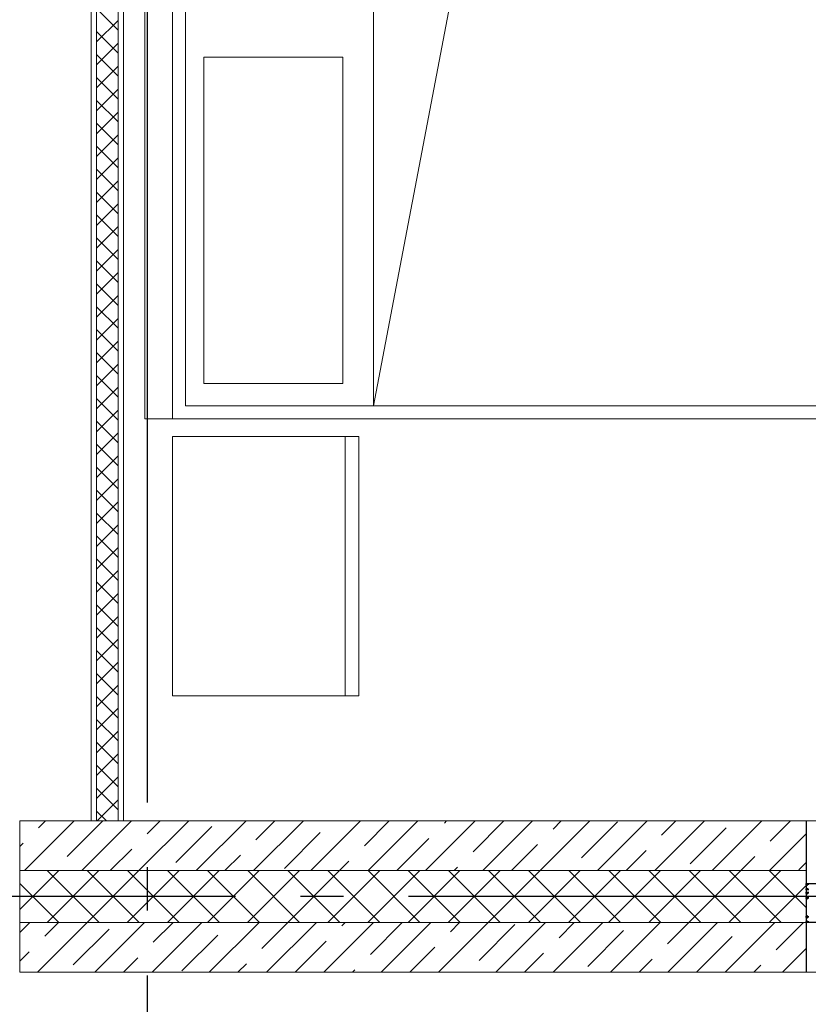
# Model space of a CAD drawing. Header units: millimetres. Extents: x 53645 to 137188, y 78097 to 135542.
# Tile 203 of 256: x 121883 to 123707, y 104205 to 106482. Entities that reach past the tile are written whole.
import ezdxf

# ---------------------------------------------------------------- set-up
doc = ezdxf.new("R2010")
doc.units = ezdxf.units.MM
doc.linetypes.add('CONTI', pattern=[0])
doc.linetypes.add('GOST2.303 5', pattern=[24, 20, -1.5, 1, -1.5])
doc.layers.add('axis_dim', color=40, linetype='CONTI')
doc.layers.add('PVC', color=7, linetype='Continuous')
for name, color, linetype, lineweight in [('doors_windows', 4, 'Continuous', 5), ('furniture', 36, 'Continuous', 0), ('Wall2', 40, 'Continuous', 5)]:
    doc.layers.add(name, color=color, linetype=linetype, lineweight=lineweight)

# ---------------------------------------------------------------- blocks, each defined once
blk = doc.blocks.new('2')
at = {"color": 0, "ltscale": 20}
for p, q in [((0, 900), (0, -900)), ((63.5, 900), (63.5, -900)), ((93.5, 870), (93.5, -870)), ((528.4, -870), (528.4, 870)), ((528.4, -870), (836.6, 745.2)), ((136.4, -63.4), (136.4, -817.8)), ((136.4, -63.4), (458, -63.4)), ((458, -817.8), (458, -63.4)), ((136.4, -817.8), (458, -817.8)), ((93.5, -870), (1933.5, -870)), ((0, -900), (63.5, -900)), ((63.5, -900), (2063.5, -900)), ((63.5, -940.8), (463.5, -940.8)), ((63.5, -940.8), (63.5, -1540.8)), ((463.5, -940.8), (463.5, -1540.8)), ((63.5, -1540.8), (463.5, -1540.8))]:
    blk.add_line(p, q, dxfattribs=at)
blk.add_lwpolyline([(463.5, -940.8), (494.9, -940.8), (494.9, -1540.8), (463.5, -1540.8)], close=True, dxfattribs=at)
blk = doc.blocks.new('*U37')
at = {"layer": 'PVC'}
for points in [[(1928.2, 0), (1999.9, 0, -0.414214), (2000.4, -0.5), (2000.4, -2.4), (2000.4, -2.7), (1998.9, -4.2), (1998.4, -4.2, -0.414214), (1997.9, -3.7), (1997.9, -3.3, -0.198912), (1997.9, -3.2), (1998.6, -2.5, 0.700208), (1998.3, -2), (1994.1, -2.4, 0.388879)], [(1994.1, -12), (1998, -12.3, 0.700208), (1998.3, -11.8), (1997.9, -11.4, -0.198912), (1997.9, -11.3), (1997.9, -10.9, -0.414214), (1998.4, -10.4), (1998.9, -10.4), (2000.4, -11.9), (2000.4, -14.4), (1998.9, -15.9), (1998.4, -15.9, -0.414214), (1997.9, -15.4), (1997.9, -15, -0.198912), (1997.9, -14.9), (1998.3, -14.5, 0.700208), (1998, -14), (1994.1, -14.3, 0.388879)], [(1994.1, -55.7), (1998, -56, 0.700208), (1998.3, -55.5), (1997.9, -55.1, -0.198912), (1997.9, -55), (1997.9, -54.6, -0.414214), (1998.4, -54.1), (1998.9, -54.1), (2000.4, -55.6), (2000.4, -58.1), (1998.9, -59.6), (1998.4, -59.6, -0.414214), (1997.9, -59.1), (1997.9, -58.7, -0.198912), (1997.9, -58.6), (1998.3, -58.2, 0.700208), (1998, -57.7), (1994.1, -58, 0.388879)], [(1994.1, -67.6), (1998.3, -68, 0.700208), (1998.6, -67.5), (1997.9, -66.8, -0.198912), (1997.9, -66.7), (1997.9, -66.3, -0.414214), (1998.4, -65.8), (1998.9, -65.8), (2000.4, -67.3), (2000.4, -67.6), (2000.4, -69.5, -0.414214), (1999.9, -70), (1994.2, -70, 0.414214)], [(1994.2, -75.4), (1999.9, -75.4, -0.414214), (2000.4, -75.9), (2000.4, -78.1), (1998.9, -79.6), (1998.4, -79.6, -0.414214), (1997.9, -79.1), (1997.9, -78.7, -0.198912), (1997.9, -78.6), (1998.6, -77.9, 0.700208), (1998.3, -77.4), (1994.1, -77.8, 0.388879)], [(1994.1, -87.6), (1998.3, -88, 0.700208), (1998.6, -87.5), (1997.9, -86.8, -0.198912), (1997.9, -86.7), (1997.9, -86.3, -0.414214), (1998.4, -85.8), (1998.9, -85.8), (2000.4, -87.3), (2000.4, -87.6), (2000.4, -89.5, -0.414214), (1999.9, -90), (1955.1, -90)]]:
    blk.add_lwpolyline(points, format="xyb", dxfattribs=at)

msp = doc.modelspace()

# ---------------------------------------------------------------- linework, layer by layer
at = {"layer": 'axis_dim', "linetype": 'GOST2.303 5', "lineweight": 25, "ltscale": 100}
for points in [[(122177.3, 113871.7), (122177.3, 102826.2)], [(127181.9, 104453.9), (108766.7, 104453.9)]]:
    msp.add_lwpolyline(points, dxfattribs=at)
at = {"layer": 'doors_windows', "lineweight": 20, "ltscale": 50}
msp.add_lwpolyline([(125702.3, 104628.9), (123702.3, 104628.9), (123702.3, 104278.9), (125702.3, 104278.9)], close=True, dxfattribs=at)
at = {"layer": 'Wall2', "ltscale": 100}
for points in [[(122047.7, 104628.9), (122047.7, 108288.9)], [(122060.2, 108288.9), (122060.2, 104628.9)], [(122060.2, 104628.9), (122060.2, 108288.9)], [(122110.2, 108288.9), (122110.2, 104628.9)], [(122110.2, 104628.9), (122110.2, 108288.9)], [(122122.7, 108288.9), (122122.7, 104628.9)], [(123702.7, 104628.9), (121882.7, 104628.9)], [(121882.7, 104628.9), (121882.7, 104513.9)], [(121893.3, 104513.9), (122008.3, 104628.9)], [(121926.3, 104613.2), (121942, 104628.9)], [(121992.6, 104546.9), (122074.6, 104628.9)], [(122025.9, 104513.9), (122140.9, 104628.9)], [(122060.2, 104628.9), (122047.7, 104628.9)], [(122110.2, 104628.9), (122060.2, 104628.9)], [(122060.2, 104628.9), (122060.2, 104628.9)], [(122122.7, 104628.9), (122110.2, 104628.9)], [(122158.5, 104513.9), (122273.5, 104628.9)], [(122177.6, 104599.3), (122207.2, 104628.9)], [(122243.9, 104533), (122326.7, 104615.9)], [(122291.1, 104513.9), (122406.1, 104628.9)], [(122423.7, 104513.9), (122538.7, 104628.9)], [(122428.8, 104585.4), (122472.4, 104628.9)], [(122556.2, 104513.9), (122671.2, 104628.9)], [(122680.1, 104571.5), (122737.5, 104628.9)], [(122688.8, 104513.9), (122803.8, 104628.9)], [(122821.4, 104513.9), (122936.4, 104628.9)], [(122865, 104623.8), (122870.1, 104628.9)], [(122931.3, 104557.5), (123002.7, 104628.9)], [(122954, 104513.9), (123069, 104628.9)], [(123086.6, 104513.9), (123201.6, 104628.9)], [(123116.3, 104609.9), (123135.3, 104628.9)], [(123182.6, 104543.6), (123265.4, 104626.5)], [(123219.2, 104513.9), (123334.2, 104628.9)], [(123351.7, 104513.9), (123466.7, 104628.9)], [(123367.5, 104596), (123400.5, 104628.9)], [(123484.3, 104513.9), (123599.3, 104628.9)], [(123618.8, 104582.1), (123665.6, 104628.9)], [(123702.7, 104513.9), (123702.7, 104628.9)], [(122495.1, 104519.1), (122578, 104602)], [(123433.8, 104529.7), (123516.7, 104612.6)], [(123616.9, 104513.9), (123702.7, 104599.7)], [(121882.7, 104569.6), (121890.5, 104577.4)], [(122755.1, 104513.9), (122829.2, 104588)], [(123020.3, 104513.9), (123080.5, 104574.1)], [(122092.2, 104513.9), (122141.8, 104563.5)], [(122357.4, 104513.9), (122393, 104549.6)], [(123285.5, 104513.9), (123331.7, 104560.2)], [(123550.6, 104513.9), (123583, 104546.3)], [(122622.5, 104513.9), (122644.3, 104535.7)], [(123685, 104515.8), (123702.7, 104533.4)], [(121882.7, 104423.7), (121972.9, 104513.9)], [(123702.7, 104513.9), (121882.7, 104513.9)], [(121882.7, 104513.9), (121882.7, 104393.9)], [(121882.7, 104513.9), (123702.7, 104513.9)], [(121945.7, 104393.9), (122065.7, 104513.9)], [(122066.1, 104393.9), (121946.1, 104513.9)], [(122038.5, 104393.9), (122158.5, 104513.9)], [(122158.9, 104393.9), (122038.9, 104513.9)], [(122131.3, 104393.9), (122251.3, 104513.9)], [(122251.7, 104393.9), (122131.7, 104513.9)], [(122224.1, 104393.9), (122344.1, 104513.9)], [(122344.5, 104393.9), (122224.5, 104513.9)], [(122316.9, 104393.9), (122436.9, 104513.9)], [(122437.3, 104393.9), (122317.3, 104513.9)], [(122409.7, 104393.9), (122529.7, 104513.9)], [(122530.1, 104393.9), (122410.1, 104513.9)], [(122502.5, 104393.9), (122622.5, 104513.9)], [(122622.9, 104393.9), (122502.9, 104513.9)], [(122595.3, 104393.9), (122715.3, 104513.9)], [(122715.7, 104393.9), (122595.7, 104513.9)], [(122688.2, 104393.9), (122808.2, 104513.9)], [(122808.5, 104393.9), (122688.5, 104513.9)], [(122781, 104393.9), (122901, 104513.9)], [(122901.3, 104393.9), (122781.3, 104513.9)], [(122873.8, 104393.9), (122993.8, 104513.9)], [(122994.2, 104393.9), (122874.2, 104513.9)], [(122887.7, 104513.9), (122895.5, 104521.7)], [(122966.6, 104393.9), (123086.6, 104513.9)], [(123087, 104393.9), (122967, 104513.9)], [(123059.4, 104393.9), (123179.4, 104513.9)], [(123179.8, 104393.9), (123059.8, 104513.9)], [(123152.2, 104393.9), (123272.2, 104513.9)], [(123272.6, 104393.9), (123152.6, 104513.9)], [(123245, 104393.9), (123365, 104513.9)], [(123365.4, 104393.9), (123245.4, 104513.9)], [(123337.8, 104393.9), (123457.8, 104513.9)], [(123458.2, 104393.9), (123338.2, 104513.9)], [(123430.6, 104393.9), (123550.6, 104513.9)], [(123551, 104393.9), (123431, 104513.9)], [(123523.4, 104393.9), (123643.4, 104513.9)], [(123643.8, 104393.9), (123523.8, 104513.9)], [(123702.7, 104427.9), (123616.6, 104513.9)], [(123702.7, 104393.9), (123702.7, 104513.9)], [(121973.3, 104393.9), (121882.7, 104484.5)], [(123616.2, 104393.9), (123702.7, 104480.4)], [(121882.7, 104370.7), (121905.9, 104393.9)], [(123702.7, 104393.9), (121882.7, 104393.9)], [(121882.7, 104393.9), (121882.7, 104278.9)], [(121882.7, 104393.9), (123702.7, 104393.9)], [(121923.5, 104278.9), (122038.5, 104393.9)], [(121940.3, 104362), (121972.2, 104393.9)], [(122056.1, 104278.9), (122171.1, 104393.9)], [(122188.7, 104278.9), (122303.7, 104393.9)], [(122191.5, 104348.1), (122237.4, 104393.9)], [(122321.2, 104278.9), (122436.2, 104393.9)], [(122442.7, 104334.1), (122502.5, 104393.9)], [(122453.8, 104278.9), (122568.8, 104393.9)], [(122586.4, 104278.9), (122701.4, 104393.9)], [(122627.7, 104386.5), (122635.1, 104393.9)], [(122694, 104320.2), (122767.7, 104393.9)], [(122719, 104278.9), (122834, 104393.9)], [(122851.6, 104278.9), (122966.6, 104393.9)], [(122878.9, 104372.6), (122900.3, 104393.9)], [(122945.2, 104306.3), (123028.1, 104389.2)], [(122984.2, 104278.9), (123099.2, 104393.9)], [(123116.7, 104278.9), (123231.7, 104393.9)], [(123130.2, 104358.7), (123165.5, 104393.9)], [(123249.3, 104278.9), (123364.3, 104393.9)], [(123381.4, 104344.8), (123430.6, 104393.9)], [(123381.9, 104278.9), (123496.9, 104393.9)], [(123514.5, 104278.9), (123629.5, 104393.9)], [(123632.7, 104330.8), (123695.8, 104393.9)], [(123702.7, 104278.9), (123702.7, 104393.9)], [(122006.5, 104295.7), (122089.4, 104378.6)], [(122257.8, 104281.8), (122340.7, 104364.6)], [(123196.5, 104292.4), (123279.3, 104375.2)], [(122520.1, 104278.9), (122591.9, 104350.7)], [(123448.2, 104278.9), (123530.6, 104361.3)], [(121882.7, 104304.4), (121904.5, 104326.2)], [(122785.3, 104278.9), (122843.1, 104336.8)], [(123050.5, 104278.9), (123094.4, 104322.9)], [(123647.1, 104278.9), (123702.7, 104334.6)], [(122122.4, 104278.9), (122155.7, 104312.3)], [(122387.5, 104278.9), (122406.9, 104298.3)], [(123315.6, 104278.9), (123345.6, 104309)], [(121882.7, 104278.9), (123702.7, 104278.9)], [(122652.7, 104278.9), (122658.2, 104284.4)], [(123580.8, 104278.9), (123596.9, 104295)]]:
    msp.add_lwpolyline(points, dxfattribs=at)
at = {"layer": 'Wall2', "lineweight": 0, "ltscale": 100}
for points in [[(122110.2, 106457.9), (122060.2, 106507.9)], [(122060.2, 106430.9), (122110.2, 106480.9)], [(122110.2, 106404.9), (122060.2, 106454.9)], [(122060.2, 106377.8), (122110.2, 106427.8)], [(122110.2, 106351.8), (122060.2, 106401.8)], [(122060.2, 106324.8), (122110.2, 106374.8)], [(122110.2, 106298.8), (122060.2, 106348.8)], [(122060.2, 106271.8), (122110.2, 106321.8)], [(122110.2, 106245.8), (122060.2, 106295.8)], [(122060.2, 106218.7), (122110.2, 106268.7)], [(122110.2, 106192.7), (122060.2, 106242.7)], [(122060.2, 106165.7), (122110.2, 106215.7)], [(122110.2, 106139.7), (122060.2, 106189.7)], [(122060.2, 106112.7), (122110.2, 106162.7)], [(122110.2, 106086.7), (122060.2, 106136.7)], [(122060.2, 106059.6), (122110.2, 106109.6)], [(122110.2, 106033.6), (122060.2, 106083.6)], [(122060.2, 106006.6), (122110.2, 106056.6)], [(122110.2, 105980.6), (122060.2, 106030.6)], [(122060.2, 105953.6), (122110.2, 106003.6)], [(122110.2, 105927.6), (122060.2, 105977.6)], [(122060.2, 105900.5), (122110.2, 105950.5)], [(122110.2, 105874.5), (122060.2, 105924.5)], [(122060.2, 105847.5), (122110.2, 105897.5)], [(122110.2, 105821.5), (122060.2, 105871.5)], [(122060.2, 105794.5), (122110.2, 105844.5)], [(122110.2, 105768.5), (122060.2, 105818.5)], [(122060.2, 105741.4), (122110.2, 105791.4)], [(122110.2, 105715.4), (122060.2, 105765.4)], [(122060.2, 105688.4), (122110.2, 105738.4)], [(122110.2, 105662.4), (122060.2, 105712.4)], [(122060.2, 105635.4), (122110.2, 105685.4)], [(122110.2, 105609.4), (122060.2, 105659.4)], [(122060.2, 105582.3), (122110.2, 105632.3)], [(122110.2, 105556.3), (122060.2, 105606.3)], [(122060.2, 105529.3), (122110.2, 105579.3)], [(122110.2, 105503.3), (122060.2, 105553.3)], [(122060.2, 105476.3), (122110.2, 105526.3)], [(122110.2, 105450.3), (122060.2, 105500.3)], [(122060.2, 105423.2), (122110.2, 105473.2)], [(122110.2, 105397.2), (122060.2, 105447.2)], [(122060.2, 105370.2), (122110.2, 105420.2)], [(122110.2, 105344.2), (122060.2, 105394.2)], [(122060.2, 105317.2), (122110.2, 105367.2)], [(122110.2, 105291.2), (122060.2, 105341.2)], [(122060.2, 105264.1), (122110.2, 105314.1)], [(122110.2, 105238.1), (122060.2, 105288.1)], [(122060.2, 105211.1), (122110.2, 105261.1)], [(122110.2, 105185.1), (122060.2, 105235.1)], [(122060.2, 105158.1), (122110.2, 105208.1)], [(122110.2, 105132.1), (122060.2, 105182.1)], [(122060.2, 105105), (122110.2, 105155)], [(122110.2, 105079), (122060.2, 105129)], [(122060.2, 105052), (122110.2, 105102)], [(122110.2, 105026), (122060.2, 105076)], [(122060.2, 104999), (122110.2, 105049)], [(122110.2, 104973), (122060.2, 105023)], [(122060.2, 104945.9), (122110.2, 104995.9)], [(122110.2, 104919.9), (122060.2, 104969.9)], [(122060.2, 104892.9), (122110.2, 104942.9)], [(122110.2, 104866.9), (122060.2, 104916.9)], [(122060.2, 104839.9), (122110.2, 104889.9)], [(122110.2, 104813.9), (122060.2, 104863.9)], [(122060.2, 104786.8), (122110.2, 104836.8)], [(122110.2, 104760.8), (122060.2, 104810.8)], [(122060.2, 104733.8), (122110.2, 104783.8)], [(122110.2, 104707.8), (122060.2, 104757.8)], [(122060.2, 104680.8), (122110.2, 104730.8)], [(122110.2, 104654.8), (122060.2, 104704.8)], [(122061.4, 104628.9), (122110.2, 104677.7)], [(122083, 104628.9), (122060.2, 104651.7)]]:
    msp.add_lwpolyline(points, dxfattribs=at)

# ---------------------------------------------------------------- block references
at = {"ltscale": 100, "rotation": 180}
msp.add_blockref('*U37', (125702.3, 104393.9), dxfattribs=at)
at = {"layer": 'furniture'}
msp.add_blockref('2', (122172.3, 106458.9), dxfattribs=at)

doc.saveas('drawing.dxf')
